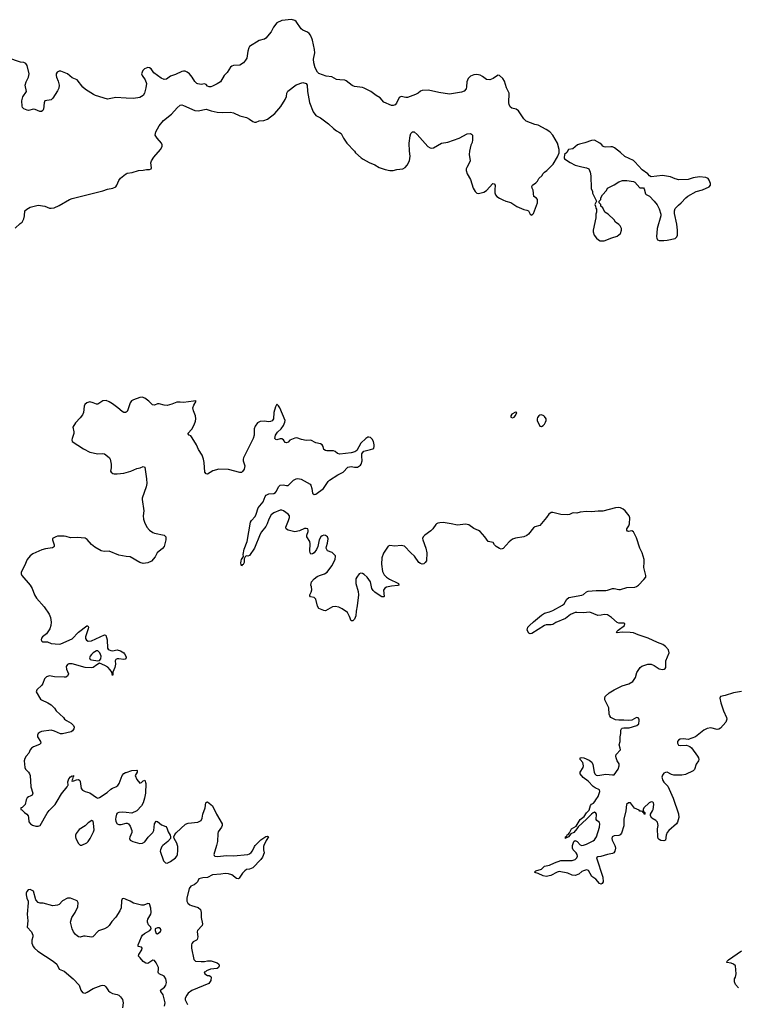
# Model space of a CAD drawing. Header units: inches. Extents: x 2323336 to 2565056, y 902223 to 1020938.
# Tile 25 of 43: x 2468679 to 2477592, y 1008033 to 1020241. Entities that reach past the tile are written whole.
import ezdxf

# ---------------------------------------------------------------- set-up
doc = ezdxf.new("R2010")
doc.units = ezdxf.units.IN
doc.header["$MEASUREMENT"] = 0
for name, color, linetype in [('C4060', 7, 'Continuous'), ('C4061', 7, 'Continuous'), ('C4070', 7, 'Continuous'), ('C4071', 7, 'Continuous'), ('C4072', 7, 'Continuous')]:
    doc.layers.add(name, color=color, linetype=linetype)

msp = doc.modelspace()

# ---------------------------------------------------------------- linework, layer by layer
at = {"layer": 'C4060', "color": 6, "elevation": 100}
msp.add_lwpolyline([(2470000, 1009334), (2469990, 1009338), (2469970, 1009345), (2469950, 1009339), (2469942, 1009318), (2469936, 1009230), (2469922, 1009190), (2469870, 1009114), (2469821, 1009059), (2469790, 1009010), (2469770, 1008989), (2469730, 1008967), (2469658, 1008942), (2469585, 1008870), (2469570, 1008865), (2469490, 1008880), (2469470, 1008879), (2469430, 1008865), (2469410, 1008870), (2469390, 1008883), (2469370, 1008900), (2469346, 1008930), (2469328, 1008970), (2469308, 1009050), (2469325, 1009110), (2469367, 1009173), (2469399, 1009241), (2469403, 1009290), (2469390, 1009316), (2469310, 1009350), (2469270, 1009350), (2469210, 1009316), (2469170, 1009270), (2469150, 1009262), (2469090, 1009253), (2468970, 1009289), (2468931, 1009289), (2468910, 1009295), (2468879, 1009330), (2468850, 1009435), (2468810, 1009458), (2468786, 1009454), (2468767, 1009433), (2468759, 1009410), (2468761, 1009390), (2468768, 1009350), (2468784, 1009310), (2468785, 1009290), (2468770, 1009150), (2468780, 1009070), (2468773, 1008990), (2468824, 1008930), (2468841, 1008890), (2468843, 1008870), (2468830, 1008828), (2468829, 1008791), (2468845, 1008750), (2468861, 1008730), (2468904, 1008690), (2469093, 1008570), (2469139, 1008530), (2469170, 1008470), (2469230, 1008445), (2469341, 1008350), (2469416, 1008270), (2469437, 1008210), (2469460, 1008180), (2469470, 1008174), (2469490, 1008171), (2469517, 1008183), (2469590, 1008230), (2469690, 1008267), (2469710, 1008270), (2469730, 1008265), (2469748, 1008248), (2469781, 1008201), (2469802, 1008182), (2469830, 1008168), (2469890, 1008156), (2469910, 1008145), (2469930, 1008127), (2469954, 1008094), (2469964, 1008050), (2469956, 1007990)], dxfattribs=at)
at = {"layer": 'C4061', "color": 6, "elevation": 100}
for points in [[(2470000, 1019268), (2469870, 1019277), (2469770, 1019254), (2469620, 1019300), (2469593, 1019313), (2469496, 1019376), (2469463, 1019403), (2469390, 1019497), (2469330, 1019521), (2469270, 1019568), (2469190, 1019602), (2469170, 1019604), (2469145, 1019590), (2469133, 1019570), (2469130, 1019550), (2469134, 1019530), (2469158, 1019478), (2469170, 1019430), (2469166, 1019390), (2469150, 1019357), (2469090, 1019266), (2469070, 1019249), (2468990, 1019234), (2468982, 1019210), (2468976, 1019130), (2468967, 1019113), (2468950, 1019103), (2468930, 1019104), (2468870, 1019128), (2468850, 1019131), (2468790, 1019115), (2468770, 1019118), (2468730, 1019135), (2468714, 1019150), (2468708, 1019170), (2468706, 1019234), (2468716, 1019284), (2468764, 1019350), (2468747, 1019430), (2468759, 1019470), (2468790, 1019530), (2468798, 1019570), (2468772, 1019672), (2468756, 1019696), (2468730, 1019709), (2468690, 1019713), (2468530, 1019767)], [(2468623, 1017657), (2468685, 1017715), (2468709, 1017731), (2468729, 1017771), (2468739, 1017810), (2468744, 1017870), (2468767, 1017893), (2468810, 1017918), (2468910, 1017941), (2468990, 1017930), (2469050, 1017904), (2469070, 1017902), (2469108, 1017910), (2469170, 1017936), (2469297, 1018010), (2469330, 1018022), (2469710, 1018117), (2469770, 1018139), (2469833, 1018150), (2469872, 1018170), (2469885, 1018190), (2469910, 1018247), (2469930, 1018274), (2469990, 1018325), (2470000, 1018331)], [(2470000, 1015376), (2469990, 1015372), (2469970, 1015372), (2469950, 1015382), (2469896, 1015430), (2469830, 1015479), (2469790, 1015504), (2469750, 1015518), (2469710, 1015514), (2469650, 1015474), (2469630, 1015474), (2469590, 1015492), (2469550, 1015502), (2469510, 1015491), (2469485, 1015470), (2469477, 1015450), (2469469, 1015371), (2469457, 1015343), (2469430, 1015304), (2469370, 1015244), (2469340, 1015190), (2469350, 1015130), (2469349, 1015110), (2469328, 1015048), (2469326, 1015030), (2469331, 1015010), (2469470, 1014918), (2469550, 1014877), (2469650, 1014857), (2469710, 1014861), (2469730, 1014857), (2469770, 1014831), (2469791, 1014810), (2469803, 1014790), (2469815, 1014730), (2469814, 1014686), (2469805, 1014645), (2469812, 1014630), (2469835, 1014615), (2469851, 1014611), (2469890, 1014610), (2469970, 1014618), (2470000, 1014627)], [(2470000, 1013587), (2469910, 1013603), (2469790, 1013650), (2469728, 1013648), (2469690, 1013654), (2469610, 1013701), (2469570, 1013734), (2469517, 1013797), (2469490, 1013814), (2469390, 1013821), (2469310, 1013818), (2469255, 1013835), (2469230, 1013838), (2469150, 1013836), (2469126, 1013830), (2469087, 1013810), (2469085, 1013790), (2469107, 1013730), (2469107, 1013710), (2469098, 1013702), (2469086, 1013694), (2468998, 1013682), (2468953, 1013667), (2468843, 1013617), (2468810, 1013593), (2468772, 1013548), (2468740, 1013470), (2468699, 1013390), (2468696, 1013370), (2468707, 1013350), (2468810, 1013230), (2468833, 1013190), (2468864, 1013110), (2468887, 1013070), (2468982, 1012962), (2469044, 1012870), (2469063, 1012830), (2469071, 1012770), (2469065, 1012730), (2469052, 1012690), (2469010, 1012625), (2468962, 1012590), (2468949, 1012571), (2468946, 1012550), (2468954, 1012534), (2468968, 1012528), (2469026, 1012526), (2469070, 1012507), (2469170, 1012498), (2469190, 1012501), (2469330, 1012565), (2469410, 1012647), (2469510, 1012726), (2469526, 1012726), (2469531, 1012711), (2469529, 1012690), (2469496, 1012590), (2469495, 1012570), (2469506, 1012546), (2469530, 1012535), (2469570, 1012539), (2469730, 1012612), (2469748, 1012608), (2469764, 1012550), (2469769, 1012450), (2469778, 1012438), (2469789, 1012429), (2469810, 1012420), (2469830, 1012417), (2469890, 1012426), (2469930, 1012415), (2469970, 1012391), (2469980, 1012380), (2469997, 1012350), (2470000, 1012335)], [(2470000, 1012329), (2469987, 1012313), (2469972, 1012308), (2469910, 1012318), (2469890, 1012317), (2469873, 1012307), (2469865, 1012290), (2469866, 1012250), (2469860, 1012210), (2469836, 1012150), (2469835, 1012124), (2469830, 1012109), (2469821, 1012150), (2469801, 1012181), (2469772, 1012212), (2469735, 1012235), (2469670, 1012261), (2469637, 1012243), (2469592, 1012208), (2469570, 1012206), (2469490, 1012210), (2469330, 1012253), (2469290, 1012256), (2469270, 1012246), (2469257, 1012223), (2469260, 1012190), (2469283, 1012130), (2469278, 1012110), (2469270, 1012102), (2469250, 1012091), (2469230, 1012090), (2469110, 1012092), (2469050, 1012104), (2469010, 1012094), (2468987, 1012070), (2468967, 1012010), (2468955, 1011990), (2468890, 1011934), (2468885, 1011906), (2468938, 1011818), (2468950, 1011807), (2469030, 1011771), (2469070, 1011745), (2469110, 1011705), (2469131, 1011670), (2469222, 1011590), (2469235, 1011570), (2469259, 1011550), (2469318, 1011518), (2469347, 1011490), (2469355, 1011470), (2469352, 1011448), (2469336, 1011424), (2469318, 1011410), (2469210, 1011388), (2469187, 1011387), (2469110, 1011421), (2469070, 1011430), (2468950, 1011416), (2468932, 1011408), (2468908, 1011390), (2468898, 1011370), (2468899, 1011350), (2468939, 1011290), (2468942, 1011270), (2468926, 1011254), (2468850, 1011227), (2468824, 1011210), (2468810, 1011190), (2468793, 1011147), (2468759, 1011110), (2468741, 1011079), (2468735, 1011050), (2468742, 1010970), (2468753, 1010950), (2468790, 1010910), (2468801, 1010890), (2468808, 1010870), (2468819, 1010730), (2468841, 1010650), (2468834, 1010626), (2468810, 1010612), (2468790, 1010607), (2468770, 1010593), (2468760, 1010570), (2468749, 1010511), (2468710, 1010475), (2468694, 1010470), (2468692, 1010450), (2468704, 1010444), (2468737, 1010410), (2468768, 1010390), (2468785, 1010370), (2468790, 1010350), (2468794, 1010294), (2468812, 1010272), (2468836, 1010256), (2468881, 1010241), (2468910, 1010240), (2468931, 1010249), (2469019, 1010401), (2469044, 1010436), (2469117, 1010510), (2469145, 1010550), (2469199, 1010641), (2469269, 1010730), (2469275, 1010745), (2469282, 1010750), (2469277, 1010790), (2469290, 1010830), (2469310, 1010854), (2469330, 1010866), (2469338, 1010862), (2469351, 1010871), (2469341, 1010859), (2469336, 1010824), (2469327, 1010810), (2469330, 1010794), (2469338, 1010802), (2469350, 1010802), (2469384, 1010816), (2469410, 1010822), (2469423, 1010810), (2469430, 1010796), (2469442, 1010710), (2469457, 1010690), (2469490, 1010673), (2469550, 1010656), (2469630, 1010596), (2469650, 1010590), (2469670, 1010598), (2469762, 1010658), (2469810, 1010701), (2469830, 1010713), (2469872, 1010728), (2469895, 1010745), (2469913, 1010770), (2469949, 1010870), (2469970, 1010893), (2469990, 1010906), (2470000, 1010909)], [(2470000, 1010410), (2469950, 1010417), (2469910, 1010413), (2469890, 1010404), (2469880, 1010390), (2469870, 1010354), (2469867, 1010330), (2469870, 1010299), (2469890, 1010270), (2469910, 1010263), (2469937, 1010263), (2470000, 1010277)]]:
    msp.add_lwpolyline(points, dxfattribs=at)
for points in [[(2469630, 1012415), (2469592, 1012390), (2469569, 1012370), (2469553, 1012350), (2469544, 1012330), (2469555, 1012310), (2469570, 1012302), (2469647, 1012293), (2469670, 1012294), (2469685, 1012315), (2469690, 1012350), (2469675, 1012390), (2469650, 1012414)], [(2469573, 1010313), (2469530, 1010285), (2469490, 1010246), (2469418, 1010202), (2469378, 1010150), (2469370, 1010130), (2469370, 1010110), (2469376, 1010090), (2469410, 1010028), (2469430, 1010005), (2469450, 1010005), (2469510, 1010037), (2469527, 1010053), (2469553, 1010090), (2469595, 1010170), (2469602, 1010198), (2469596, 1010276), (2469590, 1010302)]]:
    msp.add_lwpolyline(points, close=True, dxfattribs=at)
at = {"layer": 'C4070', "color": 6, "elevation": 100}
for points in [[(2470454, 1010000), (2470441, 1009990), (2470424, 1009950), (2470422, 1009930), (2470463, 1009810), (2470488, 1009788), (2470510, 1009785), (2470550, 1009805), (2470612, 1009850), (2470628, 1009870), (2470636, 1009890), (2470642, 1009942), (2470639, 1009990), (2470636, 1010000)], [(2471706, 1010000), (2471701, 1009990), (2471702, 1009950), (2471713, 1009910), (2471690, 1009859), (2471670, 1009829), (2471570, 1009727), (2471530, 1009710), (2471490, 1009704), (2471471, 1009690), (2471441, 1009659), (2471403, 1009597), (2471391, 1009590), (2471370, 1009592), (2471310, 1009637), (2471270, 1009652), (2471227, 1009653), (2471175, 1009645), (2471070, 1009637), (2471010, 1009605), (2470950, 1009601), (2470901, 1009590), (2470884, 1009550), (2470865, 1009530), (2470845, 1009515), (2470803, 1009497), (2470781, 1009470), (2470754, 1009350), (2470754, 1009310), (2470766, 1009286), (2470788, 1009268), (2470810, 1009257), (2470892, 1009232), (2470920, 1009210), (2470930, 1009170), (2470930, 1009110), (2470947, 1009030), (2470944, 1009010), (2470885, 1008950), (2470880, 1008930), (2470888, 1008870), (2470882, 1008838), (2470872, 1008828), (2470830, 1008807), (2470813, 1008787), (2470809, 1008770), (2470811, 1008730), (2470838, 1008590), (2470861, 1008570), (2470930, 1008562), (2470970, 1008564), (2471010, 1008573), (2471052, 1008572), (2471128, 1008548), (2471147, 1008530), (2471151, 1008510), (2471146, 1008490), (2471130, 1008477), (2471045, 1008470), (2470996, 1008450), (2470983, 1008437), (2470965, 1008430), (2470974, 1008410), (2471010, 1008391), (2471030, 1008391), (2471050, 1008378), (2471055, 1008370), (2471051, 1008330), (2471025, 1008290), (2470816, 1008204), (2470770, 1008170), (2470750, 1008148), (2470732, 1008110), (2470732, 1008090), (2470762, 1008030)], [(2471120, 1010000), (2471087, 1009890), (2471090, 1009878), (2471098, 1009870), (2471130, 1009867), (2471250, 1009880), (2471330, 1009873), (2471510, 1009890), (2471530, 1009898), (2471550, 1009915), (2471565, 1009935), (2471590, 1009990), (2471599, 1010000)], [(2476061, 1010000), (2476066, 1009990), (2476070, 1009970), (2476061, 1009930), (2476047, 1009910), (2476030, 1009901), (2475968, 1009890), (2475886, 1009866), (2475850, 1009862), (2475831, 1009850), (2475911, 1009610), (2475916, 1009550), (2475903, 1009530), (2475890, 1009521), (2475870, 1009532), (2475823, 1009583), (2475777, 1009617), (2475733, 1009693), (2475710, 1009702), (2475670, 1009690), (2475650, 1009678), (2475615, 1009645), (2475570, 1009630), (2475530, 1009634), (2475479, 1009659), (2475370, 1009679), (2475347, 1009673), (2475268, 1009630), (2475210, 1009617), (2475170, 1009625), (2475110, 1009655), (2475067, 1009667), (2475064, 1009670), (2475081, 1009690), (2475151, 1009709), (2475190, 1009747), (2475250, 1009758), (2475310, 1009788), (2475390, 1009815), (2475530, 1009815), (2475570, 1009828), (2475590, 1009850), (2475596, 1009870), (2475593, 1009890), (2475582, 1009910), (2475544, 1009950), (2475534, 1009970), (2475534, 1009994), (2475536, 1010000)], [(2470475, 1008010), (2470485, 1008050), (2470458, 1008150), (2470429, 1008190), (2470426, 1008210), (2470474, 1008246), (2470493, 1008270), (2470498, 1008302), (2470493, 1008350), (2470470, 1008380), (2470410, 1008410), (2470401, 1008421), (2470397, 1008430), (2470402, 1008470), (2470399, 1008490), (2470370, 1008547), (2470350, 1008575), (2470330, 1008580), (2470270, 1008541), (2470244, 1008544), (2470210, 1008562), (2470175, 1008610), (2470154, 1008630), (2470158, 1008650), (2470192, 1008710), (2470198, 1008730), (2470190, 1008741), (2470149, 1008750), (2470149, 1008770), (2470189, 1008870), (2470201, 1008890), (2470225, 1008910), (2470294, 1008950), (2470309, 1008970), (2470304, 1008990), (2470278, 1009018), (2470265, 1009050), (2470263, 1009070), (2470269, 1009090), (2470304, 1009150), (2470310, 1009170), (2470306, 1009226), (2470290, 1009277), (2470270, 1009285), (2470217, 1009263), (2470190, 1009261), (2470089, 1009289), (2470050, 1009312), (2470000, 1009334)], [(2477596, 1008236), (2477557, 1008277), (2477543, 1008310), (2477544, 1008350), (2477555, 1008370), (2477564, 1008410), (2477555, 1008510), (2477530, 1008529), (2477502, 1008542), (2477448, 1008550), (2477454, 1008570), (2477470, 1008586), (2477630, 1008695)]]:
    msp.add_lwpolyline(points, dxfattribs=at)
msp.add_lwpolyline([(2470390, 1008981), (2470361, 1008970), (2470359, 1008950), (2470370, 1008911), (2470390, 1008908), (2470423, 1008930), (2470433, 1008950), (2470427, 1008970), (2470410, 1008980)], close=True, dxfattribs=at)
at = {"layer": 'C4071', "color": 6, "elevation": 100}
for points in [[(2470000, 1018331), (2470010, 1018336), (2470072, 1018348), (2470151, 1018371), (2470210, 1018375), (2470250, 1018385), (2470290, 1018382), (2470308, 1018392), (2470314, 1018406), (2470306, 1018466), (2470312, 1018490), (2470344, 1018536), (2470424, 1018630), (2470447, 1018670), (2470447, 1018690), (2470438, 1018710), (2470385, 1018770), (2470361, 1018810), (2470367, 1018850), (2470410, 1018926), (2470461, 1018990), (2470563, 1019070), (2470632, 1019148), (2470670, 1019181), (2470690, 1019183), (2470710, 1019176), (2470850, 1019116), (2470891, 1019111), (2470990, 1019130), (2471052, 1019112), (2471130, 1019096), (2471190, 1019090), (2471294, 1019094), (2471330, 1019084), (2471410, 1019049), (2471490, 1019026), (2471530, 1019006), (2471570, 1018978), (2471590, 1018970), (2471610, 1018970), (2471650, 1018985), (2471708, 1018992), (2471753, 1019006), (2471843, 1019077), (2471916, 1019164), (2471973, 1019250), (2471988, 1019290), (2471992, 1019330), (2472005, 1019355), (2472110, 1019431), (2472190, 1019461), (2472231, 1019451), (2472245, 1019430), (2472248, 1019350), (2472273, 1019213), (2472319, 1019099), (2472350, 1019051), (2472410, 1019025), (2472511, 1018950), (2472571, 1018890), (2472610, 1018861), (2472644, 1018844), (2472668, 1018828), (2472695, 1018770), (2472736, 1018710), (2472831, 1018611), (2472845, 1018590), (2472915, 1018530), (2472941, 1018510), (2473013, 1018470), (2473083, 1018443), (2473137, 1018410), (2473210, 1018383), (2473270, 1018369), (2473309, 1018371), (2473355, 1018385), (2473430, 1018393), (2473461, 1018410), (2473485, 1018435), (2473512, 1018490), (2473520, 1018550), (2473512, 1018610), (2473509, 1018710), (2473520, 1018800), (2473529, 1018831), (2473550, 1018852), (2473570, 1018851), (2473610, 1018816), (2473741, 1018670), (2473770, 1018651), (2473790, 1018647), (2473810, 1018653), (2473910, 1018708), (2473990, 1018724), (2474128, 1018770), (2474230, 1018827), (2474270, 1018831), (2474283, 1018823), (2474293, 1018810), (2474297, 1018750), (2474290, 1018718), (2474275, 1018685), (2474259, 1018610), (2474255, 1018570), (2474264, 1018490), (2474259, 1018470), (2474224, 1018410), (2474217, 1018390), (2474217, 1018370), (2474230, 1018331), (2474270, 1018261), (2474305, 1018150), (2474330, 1018111), (2474350, 1018091), (2474370, 1018086), (2474436, 1018104), (2474470, 1018125), (2474549, 1018211), (2474565, 1018205), (2474576, 1018190), (2474570, 1018130), (2474573, 1018093), (2474581, 1018070), (2474598, 1018050), (2474628, 1018028), (2474670, 1018006), (2474710, 1017991), (2474770, 1017976), (2474845, 1017925), (2474930, 1017886), (2474970, 1017881), (2474990, 1017871), (2475010, 1017831), (2475030, 1017816), (2475050, 1017839), (2475064, 1017870), (2475100, 1017970), (2475102, 1017990), (2475101, 1018010), (2475090, 1018029), (2475055, 1018050), (2475048, 1018128), (2475035, 1018150), (2475030, 1018174), (2475038, 1018190), (2475080, 1018220), (2475100, 1018240), (2475118, 1018270), (2475158, 1018310), (2475169, 1018331), (2475190, 1018351), (2475218, 1018370), (2475295, 1018450), (2475350, 1018542), (2475369, 1018590), (2475369, 1018631), (2475349, 1018710), (2475290, 1018809), (2475254, 1018850), (2475210, 1018879), (2475110, 1018933), (2475070, 1018941), (2474962, 1018982), (2474932, 1019012), (2474864, 1019110), (2474836, 1019130), (2474783, 1019143), (2474762, 1019162), (2474750, 1019190), (2474747, 1019210), (2474751, 1019330), (2474717, 1019397), (2474690, 1019477), (2474670, 1019510), (2474630, 1019548), (2474610, 1019553), (2474603, 1019550), (2474550, 1019510), (2474510, 1019494), (2474470, 1019501), (2474418, 1019538), (2474390, 1019552), (2474350, 1019560), (2474310, 1019558), (2474270, 1019539), (2474240, 1019510), (2474224, 1019470), (2474222, 1019410), (2474217, 1019383), (2474190, 1019356), (2474159, 1019341), (2474010, 1019316), (2473876, 1019336), (2473750, 1019366), (2473670, 1019362), (2473650, 1019355), (2473621, 1019330), (2473590, 1019312), (2473490, 1019278), (2473470, 1019275), (2473410, 1019290), (2473386, 1019274), (2473353, 1019207), (2473334, 1019186), (2473310, 1019176), (2473290, 1019178), (2473197, 1019217), (2473150, 1019270), (2473100, 1019300), (2473033, 1019350), (2472953, 1019393), (2472930, 1019400), (2472830, 1019411), (2472804, 1019424), (2472730, 1019483), (2472710, 1019490), (2472650, 1019493), (2472610, 1019501), (2472550, 1019531), (2472482, 1019542), (2472390, 1019574), (2472372, 1019592), (2472345, 1019645), (2472326, 1019706), (2472323, 1019750), (2472339, 1019830), (2472337, 1019870), (2472310, 1019986), (2472305, 1020000)], [(2471714, 1020000), (2471710, 1019998), (2471650, 1019984), (2471530, 1019907), (2471520, 1019890), (2471510, 1019850), (2471496, 1019764), (2471481, 1019739), (2471453, 1019707), (2471410, 1019678), (2471330, 1019672), (2471310, 1019664), (2471294, 1019650), (2471254, 1019586), (2471215, 1019550), (2471168, 1019472), (2471130, 1019445), (2471070, 1019415), (2471050, 1019409), (2471030, 1019409), (2471010, 1019418), (2470990, 1019439), (2470970, 1019444), (2470930, 1019439), (2470890, 1019444), (2470878, 1019450), (2470853, 1019473), (2470817, 1019530), (2470784, 1019570), (2470756, 1019590), (2470730, 1019601), (2470710, 1019604), (2470690, 1019600), (2470610, 1019562), (2470550, 1019542), (2470498, 1019502), (2470470, 1019498), (2470435, 1019515), (2470343, 1019583), (2470309, 1019630), (2470290, 1019643), (2470270, 1019646), (2470227, 1019630), (2470207, 1019610), (2470191, 1019570), (2470197, 1019550), (2470235, 1019495), (2470250, 1019450), (2470243, 1019397), (2470227, 1019330), (2470210, 1019299), (2470170, 1019277), (2470090, 1019262), (2470000, 1019268)], [(2475536, 1010000), (2475550, 1010050), (2475570, 1010064), (2475593, 1010053), (2475630, 1010010), (2475650, 1010003), (2475670, 1010005), (2475710, 1010019), (2475790, 1010059), (2475810, 1010074), (2475832, 1010108), (2475870, 1010230), (2475875, 1010270), (2475869, 1010289), (2475839, 1010310), (2475830, 1010324), (2475831, 1010391), (2475824, 1010404), (2475810, 1010415), (2475790, 1010408), (2475769, 1010391), (2475710, 1010327), (2475606, 1010234), (2475590, 1010209), (2475550, 1010165), (2475515, 1010145), (2475484, 1010110), (2475470, 1010102), (2475461, 1010101), (2475454, 1010106), (2475454, 1010094), (2475449, 1010090), (2475450, 1010110), (2475464, 1010116), (2475470, 1010135), (2475481, 1010139), (2475500, 1010160), (2475524, 1010210), (2475579, 1010241), (2475630, 1010323), (2475678, 1010362), (2475710, 1010408), (2475740, 1010440), (2475760, 1010500), (2475770, 1010513), (2475794, 1010526), (2475813, 1010547), (2475824, 1010570), (2475852, 1010608), (2475876, 1010670), (2475872, 1010692), (2475817, 1010717), (2475790, 1010735), (2475730, 1010798), (2475667, 1010847), (2475631, 1010890), (2475629, 1010911), (2475666, 1010970), (2475670, 1010990), (2475662, 1011030), (2475632, 1011070), (2475629, 1011090), (2475650, 1011095), (2475676, 1011090), (2475742, 1011062), (2475776, 1011036), (2475788, 1011008), (2475802, 1010910), (2475813, 1010890), (2475830, 1010876), (2475850, 1010870), (2475950, 1010887), (2476030, 1010877), (2476050, 1010878), (2476103, 1010950), (2476114, 1010990), (2476113, 1011013), (2476090, 1011050), (2476075, 1011090), (2476072, 1011110), (2476076, 1011130), (2476130, 1011190), (2476128, 1011210), (2476114, 1011250), (2476125, 1011290), (2476128, 1011348), (2476136, 1011390), (2476136, 1011430), (2476142, 1011450), (2476150, 1011458), (2476170, 1011462), (2476239, 1011461), (2476334, 1011490), (2476356, 1011510), (2476364, 1011550), (2476360, 1011570), (2476350, 1011585), (2476330, 1011589), (2476270, 1011557), (2476230, 1011550), (2476170, 1011556), (2476110, 1011556), (2476070, 1011562), (2476035, 1011575), (2476012, 1011590), (2475998, 1011610), (2475992, 1011630), (2475986, 1011710), (2475937, 1011810), (2475936, 1011830), (2475942, 1011850), (2475990, 1011895), (2476050, 1011934), (2476150, 1011981), (2476233, 1012007), (2476284, 1012036), (2476315, 1012085), (2476335, 1012145), (2476348, 1012172), (2476375, 1012210), (2476394, 1012226), (2476470, 1012251), (2476510, 1012252), (2476550, 1012235), (2476610, 1012194), (2476630, 1012188), (2476650, 1012186), (2476674, 1012190), (2476684, 1012196), (2476692, 1012208), (2476694, 1012290), (2476734, 1012390), (2476725, 1012430), (2476689, 1012470), (2476655, 1012495), (2476590, 1012518), (2476474, 1012574), (2476350, 1012612), (2476290, 1012638), (2476250, 1012644), (2476150, 1012645), (2476090, 1012639), (2476083, 1012650), (2476102, 1012670), (2476181, 1012730), (2476185, 1012750), (2476170, 1012759), (2476110, 1012760), (2476090, 1012766), (2476019, 1012830), (2475970, 1012861), (2475930, 1012866), (2475890, 1012857), (2475850, 1012855), (2475750, 1012894), (2475667, 1012887), (2475590, 1012892), (2475570, 1012889), (2475510, 1012864), (2475450, 1012818), (2475330, 1012766), (2475290, 1012744), (2475270, 1012736), (2475210, 1012738), (2475190, 1012730), (2475030, 1012632), (2475010, 1012627), (2474995, 1012634), (2474973, 1012670), (2474982, 1012710), (2475001, 1012730), (2475050, 1012776), (2475150, 1012856), (2475190, 1012882), (2475250, 1012898), (2475290, 1012914), (2475410, 1012983), (2475430, 1013000), (2475463, 1013057), (2475490, 1013075), (2475650, 1013106), (2475670, 1013115), (2475710, 1013146), (2475730, 1013154), (2475830, 1013163), (2475950, 1013163), (2475970, 1013166), (2476030, 1013189), (2476050, 1013190), (2476110, 1013175), (2476130, 1013175), (2476210, 1013199), (2476310, 1013205), (2476328, 1013212), (2476353, 1013230), (2476422, 1013298), (2476444, 1013330), (2476446, 1013350), (2476418, 1013450), (2476425, 1013515), (2476424, 1013550), (2476400, 1013630), (2476370, 1013690), (2476330, 1013818), (2476291, 1013891), (2476270, 1013903), (2476230, 1013895), (2476218, 1013898), (2476209, 1013910), (2476209, 1013930), (2476235, 1013965), (2476243, 1013990), (2476246, 1014066), (2476239, 1014090), (2476189, 1014150), (2476165, 1014170), (2476130, 1014189), (2476110, 1014191), (2476070, 1014188), (2475912, 1014148), (2475853, 1014147), (2475770, 1014138), (2475710, 1014142), (2475630, 1014133), (2475590, 1014123), (2475550, 1014126), (2475530, 1014123), (2475496, 1014104), (2475470, 1014101), (2475390, 1014106), (2475291, 1014131), (2475270, 1014132), (2475241, 1014110), (2475213, 1014067), (2475130, 1013968), (2475070, 1013955), (2475063, 1013950), (2475050, 1013939), (2474990, 1013861), (2474970, 1013845), (2474930, 1013828), (2474830, 1013813), (2474790, 1013798), (2474751, 1013769), (2474676, 1013684), (2474650, 1013676), (2474630, 1013683), (2474589, 1013710), (2474569, 1013730), (2474550, 1013759), (2474489, 1013770), (2474449, 1013830), (2474390, 1013895), (2474370, 1013909), (2474310, 1013934), (2474250, 1013976), (2474210, 1013984), (2474110, 1013972), (2474032, 1013992), (2473930, 1014006), (2473890, 1014004), (2473863, 1013997), (2473850, 1013991), (2473839, 1013981), (2473804, 1013930), (2473777, 1013903), (2473702, 1013850), (2473682, 1013830), (2473674, 1013810), (2473678, 1013790), (2473718, 1013690), (2473729, 1013631), (2473723, 1013530), (2473710, 1013509), (2473690, 1013495), (2473670, 1013492), (2473650, 1013498), (2473630, 1013512), (2473575, 1013590), (2473530, 1013630), (2473450, 1013712), (2473410, 1013723), (2473330, 1013714), (2473270, 1013720), (2473250, 1013714), (2473239, 1013701), (2473190, 1013625), (2473169, 1013570), (2473166, 1013490), (2473180, 1013400), (2473199, 1013359), (2473227, 1013327), (2473264, 1013304), (2473370, 1013255), (2473377, 1013250), (2473381, 1013230), (2473370, 1013224), (2473290, 1013217), (2473230, 1013204), (2473207, 1013193), (2473193, 1013167), (2473200, 1013090), (2473196, 1013084), (2473170, 1013086), (2473150, 1013097), (2473082, 1013142), (2473062, 1013162), (2473047, 1013190), (2473032, 1013270), (2472990, 1013328), (2472950, 1013364), (2472930, 1013375), (2472910, 1013378), (2472889, 1013371), (2472860, 1013330), (2472850, 1013310), (2472847, 1013290), (2472849, 1013250), (2472876, 1013150), (2472882, 1013110), (2472865, 1012975), (2472851, 1012909), (2472847, 1012850), (2472830, 1012807), (2472810, 1012789), (2472790, 1012789), (2472770, 1012842), (2472744, 1012890), (2472677, 1012937), (2472636, 1012956), (2472590, 1012966), (2472558, 1012962), (2472470, 1012913), (2472450, 1012914), (2472390, 1012939), (2472371, 1012971), (2472350, 1013056), (2472330, 1013077), (2472287, 1013087), (2472279, 1013099), (2472277, 1013110), (2472295, 1013145), (2472302, 1013170), (2472300, 1013210), (2472290, 1013230), (2472297, 1013270), (2472333, 1013310), (2472370, 1013337), (2472396, 1013350), (2472461, 1013370), (2472491, 1013390), (2472550, 1013468), (2472590, 1013550), (2472597, 1013590), (2472595, 1013595), (2472555, 1013635), (2472496, 1013656), (2472487, 1013670), (2472482, 1013690), (2472484, 1013710), (2472496, 1013750), (2472505, 1013805), (2472496, 1013830), (2472470, 1013844), (2472450, 1013848), (2472430, 1013843), (2472416, 1013830), (2472393, 1013790), (2472377, 1013710), (2472361, 1013670), (2472330, 1013632), (2472310, 1013620), (2472290, 1013614), (2472281, 1013630), (2472277, 1013657), (2472281, 1013741), (2472278, 1013770), (2472241, 1013830), (2472242, 1013850), (2472256, 1013896), (2472257, 1013910), (2472252, 1013930), (2472230, 1013934), (2472210, 1013931), (2472150, 1013904), (2472090, 1013890), (2472010, 1013911), (2471990, 1013922), (2471984, 1013930), (2471981, 1013950), (2472015, 1014030), (2472025, 1014070), (2472025, 1014090), (2472010, 1014111), (2471950, 1014151), (2471930, 1014158), (2471910, 1014158), (2471830, 1014127), (2471799, 1014101), (2471767, 1014050), (2471748, 1013990), (2471730, 1013956), (2471677, 1013890), (2471660, 1013860), (2471591, 1013689), (2471530, 1013599), (2471510, 1013589), (2471488, 1013592), (2471477, 1013583), (2471463, 1013557), (2471463, 1013510), (2471450, 1013487), (2471438, 1013482), (2471429, 1013470), (2471423, 1013503), (2471426, 1013530), (2471430, 1013546), (2471455, 1013585), (2471452, 1013610), (2471465, 1013675), (2471501, 1013770), (2471540, 1014010), (2471552, 1014030), (2471600, 1014080), (2471614, 1014110), (2471638, 1014190), (2471698, 1014262), (2471724, 1014330), (2471736, 1014344), (2471770, 1014362), (2471830, 1014368), (2471850, 1014380), (2471863, 1014397), (2471890, 1014448), (2471910, 1014469), (2471945, 1014475), (2471990, 1014465), (2472010, 1014466), (2472074, 1014530), (2472110, 1014549), (2472130, 1014553), (2472170, 1014545), (2472280, 1014480), (2472289, 1014469), (2472304, 1014430), (2472311, 1014370), (2472330, 1014353), (2472350, 1014357), (2472445, 1014430), (2472505, 1014515), (2472522, 1014530), (2472624, 1014596), (2472693, 1014630), (2472750, 1014691), (2472790, 1014699), (2472830, 1014693), (2472870, 1014694), (2472904, 1014716), (2472916, 1014730), (2472928, 1014770), (2472921, 1014830), (2472923, 1014857), (2472929, 1014871), (2472949, 1014890), (2472963, 1014897), (2473030, 1014910), (2473058, 1014922), (2473070, 1014930), (2473076, 1014950), (2473076, 1014970), (2473066, 1015010), (2473050, 1015041), (2473030, 1015061), (2473010, 1015066), (2472997, 1015063), (2472970, 1015047), (2472912, 1014990), (2472861, 1014899), (2472836, 1014884), (2472792, 1014870), (2472650, 1014852), (2472622, 1014862), (2472590, 1014889), (2472570, 1014897), (2472490, 1014895), (2472470, 1014899), (2472452, 1014912), (2472441, 1014950), (2472429, 1014970), (2472410, 1014981), (2472350, 1014993), (2472290, 1015028), (2472230, 1015024), (2472174, 1015034), (2472115, 1015055), (2472090, 1015054), (2472030, 1015028), (2472010, 1015003), (2471990, 1014994), (2471970, 1014998), (2471951, 1015030), (2471930, 1015044), (2471910, 1015044), (2471870, 1015033), (2471854, 1015034), (2471845, 1015050), (2471852, 1015090), (2471875, 1015125), (2471920, 1015170), (2471950, 1015210), (2471968, 1015250), (2471970, 1015270), (2471904, 1015430), (2471890, 1015454), (2471870, 1015473), (2471850, 1015439), (2471832, 1015370), (2471826, 1015294), (2471811, 1015269), (2471790, 1015257), (2471770, 1015255), (2471710, 1015262), (2471662, 1015258), (2471630, 1015241), (2471599, 1015201), (2471589, 1015170), (2471587, 1015090), (2471573, 1015047), (2471453, 1014810), (2471449, 1014790), (2471452, 1014770), (2471471, 1014710), (2471462, 1014670), (2471442, 1014638), (2471430, 1014628), (2471410, 1014626), (2471270, 1014665), (2471150, 1014668), (2471074, 1014646), (2471010, 1014608), (2470990, 1014612), (2470974, 1014630), (2470969, 1014750), (2470960, 1014790), (2470941, 1014841), (2470898, 1014910), (2470871, 1014971), (2470818, 1015058), (2470800, 1015080), (2470783, 1015090), (2470763, 1015110), (2470816, 1015164), (2470843, 1015217), (2470859, 1015261), (2470865, 1015290), (2470860, 1015330), (2470833, 1015390), (2470825, 1015430), (2470837, 1015463), (2470869, 1015510), (2470854, 1015514), (2470833, 1015513), (2470710, 1015493), (2470670, 1015500), (2470630, 1015499), (2470567, 1015473), (2470510, 1015458), (2470470, 1015460), (2470410, 1015479), (2470390, 1015477), (2470350, 1015461), (2470326, 1015466), (2470282, 1015510), (2470230, 1015550), (2470199, 1015559), (2470170, 1015557), (2470090, 1015528), (2470066, 1015514), (2470048, 1015490), (2470017, 1015390), (2470010, 1015381), (2470000, 1015376)], [(2470000, 1014627), (2470056, 1014644), (2470130, 1014677), (2470174, 1014686), (2470210, 1014701), (2470230, 1014691), (2470253, 1014550), (2470255, 1014490), (2470249, 1014450), (2470200, 1014310), (2470199, 1014290), (2470219, 1014150), (2470212, 1014090), (2470214, 1014050), (2470227, 1014010), (2470257, 1013950), (2470290, 1013910), (2470330, 1013882), (2470350, 1013873), (2470470, 1013850), (2470490, 1013831), (2470490, 1013790), (2470469, 1013711), (2470450, 1013686), (2470385, 1013630), (2470359, 1013581), (2470314, 1013526), (2470270, 1013505), (2470210, 1013500), (2470170, 1013510), (2470050, 1013579), (2470000, 1013587)], [(2470000, 1012335), (2470001, 1012330), (2470000, 1012329)], [(2477632, 1011912), (2477530, 1011893), (2477430, 1011861), (2477370, 1011848), (2477361, 1011830), (2477375, 1011770), (2477410, 1011672), (2477447, 1011587), (2477451, 1011570), (2477439, 1011530), (2477370, 1011458), (2477350, 1011445), (2477330, 1011441), (2477250, 1011459), (2477207, 1011453), (2477166, 1011434), (2477061, 1011350), (2476970, 1011315), (2476910, 1011325), (2476870, 1011319), (2476851, 1011310), (2476839, 1011290), (2476839, 1011270), (2476850, 1011247), (2476870, 1011242), (2476950, 1011245), (2476990, 1011228), (2477010, 1011213), (2477085, 1011110), (2477097, 1011090), (2477102, 1011070), (2477096, 1011050), (2477070, 1011010), (2477050, 1010944), (2477030, 1010926), (2476936, 1010884), (2476890, 1010875), (2476793, 1010873), (2476762, 1010882), (2476710, 1010910), (2476690, 1010907), (2476670, 1010898), (2476650, 1010872), (2476644, 1010850), (2476654, 1010810), (2476670, 1010786), (2476718, 1010738), (2476783, 1010590), (2476850, 1010394), (2476856, 1010350), (2476839, 1010290), (2476827, 1010270), (2476730, 1010186), (2476710, 1010164), (2476695, 1010130), (2476687, 1010070), (2476670, 1010061), (2476630, 1010066), (2476610, 1010077), (2476599, 1010090), (2476593, 1010110), (2476591, 1010210), (2476596, 1010250), (2476591, 1010290), (2476570, 1010310), (2476521, 1010341), (2476501, 1010370), (2476501, 1010390), (2476529, 1010430), (2476536, 1010450), (2476546, 1010510), (2476539, 1010530), (2476530, 1010539), (2476510, 1010542), (2476502, 1010538), (2476487, 1010530), (2476422, 1010470), (2476412, 1010450), (2476413, 1010433), (2476418, 1010418), (2476434, 1010410), (2476434, 1010390), (2476430, 1010388), (2476422, 1010402), (2476406, 1010410), (2476402, 1010422), (2476388, 1010428), (2476370, 1010429), (2476360, 1010439), (2476305, 1010465), (2476253, 1010533), (2476230, 1010532), (2476206, 1010510), (2476198, 1010430), (2476173, 1010330), (2476173, 1010247), (2476145, 1010155), (2476126, 1010134), (2476110, 1010128), (2476050, 1010123), (2476027, 1010110), (2476024, 1010090), (2476028, 1010070), (2476061, 1010000)], [(2470000, 1010909), (2470070, 1010931), (2470130, 1010934), (2470134, 1010930), (2470134, 1010910), (2470112, 1010870), (2470130, 1010822), (2470170, 1010774), (2470190, 1010782), (2470210, 1010802), (2470230, 1010812), (2470245, 1010770), (2470241, 1010650), (2470229, 1010590), (2470210, 1010529), (2470190, 1010494), (2470131, 1010430), (2470070, 1010401), (2470000, 1010410)], [(2470636, 1010000), (2470628, 1010030), (2470594, 1010090), (2470592, 1010110), (2470603, 1010137), (2470621, 1010159), (2470734, 1010266), (2470770, 1010279), (2470890, 1010291), (2470930, 1010311), (2470941, 1010339), (2470951, 1010390), (2470981, 1010470), (2470987, 1010530), (2470990, 1010538), (2470999, 1010541), (2471010, 1010543), (2471070, 1010493), (2471119, 1010390), (2471190, 1010270), (2471190, 1010250), (2471184, 1010230), (2471142, 1010170), (2471135, 1010150), (2471134, 1010050), (2471120, 1010000)], [(2470000, 1010277), (2470010, 1010279), (2470030, 1010271), (2470050, 1010243), (2470070, 1010190), (2470070, 1010164), (2470045, 1010105), (2470042, 1010090), (2470048, 1010070), (2470081, 1010050), (2470170, 1010025), (2470203, 1010030), (2470230, 1010048), (2470273, 1010107), (2470330, 1010162), (2470342, 1010190), (2470350, 1010272), (2470370, 1010305), (2470390, 1010299), (2470438, 1010258), (2470490, 1010237), (2470502, 1010222), (2470521, 1010170), (2470544, 1010130), (2470551, 1010110), (2470548, 1010090), (2470517, 1010050), (2470454, 1010000)], [(2471599, 1010000), (2471670, 1010074), (2471730, 1010113), (2471750, 1010119), (2471765, 1010110), (2471734, 1010066), (2471706, 1010000)]]:
    msp.add_lwpolyline(points, dxfattribs=at)
for points in [[(2475810, 1018745), (2475770, 1018743), (2475690, 1018715), (2475621, 1018699), (2475598, 1018690), (2475539, 1018641), (2475485, 1018630), (2475465, 1018595), (2475436, 1018570), (2475433, 1018530), (2475437, 1018517), (2475505, 1018470), (2475570, 1018439), (2475650, 1018415), (2475710, 1018406), (2475736, 1018390), (2475756, 1018350), (2475763, 1018303), (2475766, 1018146), (2475782, 1018110), (2475782, 1018090), (2475834, 1017990), (2475824, 1017976), (2475814, 1017950), (2475822, 1017930), (2475824, 1017904), (2475834, 1017890), (2475833, 1017853), (2475825, 1017830), (2475824, 1017784), (2475791, 1017630), (2475791, 1017610), (2475805, 1017570), (2475831, 1017530), (2475856, 1017510), (2475880, 1017500), (2475930, 1017500), (2476022, 1017538), (2476090, 1017557), (2476130, 1017591), (2476144, 1017630), (2476141, 1017650), (2476126, 1017686), (2476110, 1017702), (2476068, 1017730), (2476050, 1017758), (2475978, 1017830), (2475936, 1017856), (2475910, 1017906), (2475886, 1017930), (2475886, 1017950), (2475866, 1017970), (2475866, 1017990), (2475886, 1018010), (2475886, 1018030), (2475906, 1018070), (2475955, 1018125), (2475970, 1018152), (2476050, 1018192), (2476110, 1018231), (2476155, 1018245), (2476210, 1018246), (2476290, 1018236), (2476310, 1018225), (2476370, 1018158), (2476417, 1018157), (2476425, 1018145), (2476441, 1018081), (2476450, 1018072), (2476490, 1018052), (2476550, 1017992), (2476585, 1017945), (2476610, 1017894), (2476631, 1017831), (2476631, 1017810), (2476587, 1017650), (2476579, 1017550), (2476583, 1017530), (2476591, 1017511), (2476610, 1017501), (2476670, 1017501), (2476710, 1017507), (2476810, 1017527), (2476829, 1017550), (2476837, 1017570), (2476839, 1017630), (2476830, 1017706), (2476799, 1017839), (2476800, 1017870), (2476810, 1017901), (2476850, 1017943), (2476884, 1017970), (2476939, 1018030), (2476967, 1018053), (2477069, 1018110), (2477149, 1018130), (2477231, 1018169), (2477248, 1018190), (2477247, 1018210), (2477231, 1018250), (2477216, 1018270), (2477190, 1018283), (2477110, 1018291), (2477030, 1018281), (2476970, 1018258), (2476856, 1018256), (2476809, 1018269), (2476750, 1018294), (2476650, 1018310), (2476510, 1018291), (2476490, 1018304), (2476468, 1018330), (2476400, 1018380), (2476310, 1018477), (2476290, 1018493), (2476183, 1018543), (2476130, 1018596), (2476057, 1018650), (2476030, 1018663), (2476010, 1018666), (2475950, 1018660), (2475930, 1018664), (2475913, 1018673), (2475901, 1018690), (2475876, 1018710)], [(2474830, 1015373), (2474783, 1015350), (2474771, 1015330), (2474772, 1015312), (2474790, 1015305), (2474810, 1015312), (2474830, 1015332), (2474846, 1015370)], [(2475150, 1015340), (2475130, 1015337), (2475116, 1015330), (2475102, 1015310), (2475095, 1015290), (2475096, 1015270), (2475130, 1015201), (2475150, 1015196), (2475170, 1015209), (2475190, 1015227), (2475202, 1015250), (2475208, 1015270), (2475207, 1015290), (2475190, 1015321), (2475179, 1015330)]]:
    msp.add_lwpolyline(points, close=True, dxfattribs=at)
at = {"layer": 'C4072', "color": 6, "elevation": 100}
msp.add_lwpolyline([(2472305, 1020000), (2472287, 1020050), (2472271, 1020071), (2472250, 1020087), (2472192, 1020112), (2472169, 1020129), (2472110, 1020217), (2472092, 1020230), (2472050, 1020241), (2471930, 1020232), (2471870, 1020200), (2471826, 1020150), (2471797, 1020090), (2471733, 1020010), (2471714, 1020000)], dxfattribs=at)

doc.saveas('drawing.dxf')
